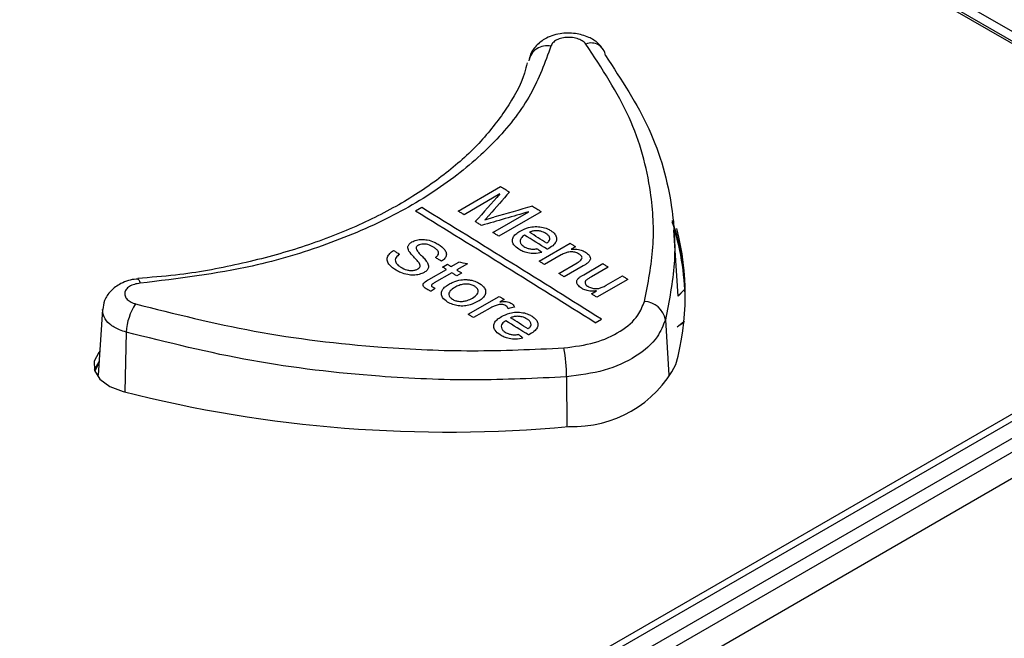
# Paper-space layout 'Sheet1' of a CAD drawing. Header units: millimetres. Extents: x -7 to 413, y -20 to 277.
# Tile 89 of 105: x 326.57 to 333.31, y 241.6 to 245.84. Entities that reach past the tile are written whole.
import ezdxf

# ---------------------------------------------------------------- set-up
doc = ezdxf.new("R2010")
doc.units = ezdxf.units.MM

psp = doc.layouts.new('Sheet1')

# ---------------------------------------------------------------- linework, layer by layer
at = {"color": 7, "linetype": 'Continuous', "lineweight": 25}
for p, q in [((333.7392, 245.5355), (325.8904, 250.0666)), ((325.8338, 250.0339), (333.6827, 245.5029)), ((325.8338, 250.0176), (333.6827, 245.4866)), ((319.0855, 234.7315), (344.7077, 249.5228)), ((319.0855, 234.8474), (344.5068, 249.5228)), ((344.7501, 249.4511), (319.1279, 234.6597)), ((326.1449, 238.9716), (344.3176, 249.4625)), ((319.1762, 234.5082), (345.0281, 249.4322)), ((329.5661, 244.5261), (329.8567, 244.6938)), ((329.8529, 244.6428), (329.6071, 244.5009)), ((329.3173, 244.5496), (329.2749, 244.5251)), ((329.8045, 244.379), (330.0504, 244.5209)), ((330.136, 244.5213), (329.8455, 244.3536)), ((331.073, 243.943), (331.044, 244.3951)), ((330.1211, 244.1824), (330.3335, 244.305)), ((330.3707, 244.2818), (330.3411, 244.2647)), ((330.2723, 244.225), (330.1584, 244.1592)), ((329.3669, 244.0573), (329.4861, 244.1261)), ((329.46, 244.1422), (329.4935, 244.1616)), ((329.5196, 244.1454), (329.5713, 244.1753)), ((329.6297, 244.1644), (329.5569, 244.1223)), ((330.2553, 244.0988), (330.382, 244.172)), ((330.4224, 244.1506), (330.2925, 244.0756)), ((330.4261, 244.09), (330.557, 244.1656)), ((330.5943, 244.1423), (330.4788, 244.0756)), ((327.3744, 244.0599), (327.3754, 244.0602)), ((329.5233, 244.103), (329.4029, 244.0334)), ((329.5904, 244.1015), (329.5569, 244.0822)), ((330.7284, 244.0582), (330.516, 243.9356)), ((330.5796, 244.0172), (330.6911, 244.0816)), ((330.4788, 243.959), (330.5135, 243.979)), ((331.0729, 243.9446), (331.1126, 243.9868)), ((331.073, 243.943), (331.1126, 243.9852)), ((329.6351, 243.8191), (329.8474, 243.9417)), ((329.881, 243.9208), (329.8513, 243.9037)), ((327.1321, 243.8509), (327.1033, 243.4028)), ((329.7852, 243.861), (329.6724, 243.7959)), ((330.5053, 243.7604), (330.5477, 243.7849)), ((331.0667, 243.7321), (331.1122, 243.7688)), ((331.0857, 243.7456), (331.1163, 243.7706))]:
    psp.add_line(p, q, dxfattribs=at)
at = {"color": 8, "linetype": 'Continuous', "lineweight": 25}
for p, q in [((330.9849, 243.7809), (331.0087, 243.403)), ((327.2945, 243.6967), (327.284, 243.287)), ((330.3078, 243.39), (330.3111, 243.0494))]:
    psp.add_line(p, q, dxfattribs=at)
at = {"color": 7, "linetype": 'Continuous', "lineweight": 25, "flags": 128}
for points in [[(329.8567, 244.6938), (329.8644, 244.6891), (329.8721, 244.6843), (329.8798, 244.6796), (329.8875, 244.6749), (329.8952, 244.6701), (329.9029, 244.6654), (329.9106, 244.6606), (329.9183, 244.6559)], [(329.6071, 244.5009), (329.6019, 244.504), (329.5968, 244.5072), (329.5917, 244.5103), (329.5866, 244.5135), (329.5814, 244.5166), (329.5763, 244.5198), (329.5712, 244.5229), (329.5661, 244.5261)], [(330.0749, 244.5592), (330.0826, 244.5544), (330.0902, 244.5497), (330.0978, 244.545), (330.1055, 244.5402), (330.1131, 244.5355), (330.1208, 244.5308), (330.1284, 244.5261), (330.136, 244.5213)], [(329.727, 244.4269), (329.7216, 244.4302), (329.7163, 244.4335), (329.7109, 244.4368), (329.7055, 244.4401), (329.7002, 244.4434), (329.6948, 244.4467), (329.6895, 244.45), (329.6841, 244.4533)], [(329.8455, 244.3536), (329.8404, 244.3568), (329.8352, 244.3599), (329.8301, 244.3631), (329.825, 244.3663), (329.8199, 244.3694), (329.8147, 244.3726), (329.8096, 244.3758), (329.8045, 244.379)], [(329.1247, 244.2558), (329.1299, 244.2526), (329.135, 244.2494), (329.1401, 244.2463), (329.1452, 244.2431), (329.1503, 244.24), (329.1555, 244.2368), (329.1606, 244.2337), (329.1657, 244.2305)], [(330.3335, 244.305), (330.3381, 244.3021), (330.3428, 244.2992), (330.3475, 244.2963), (330.3521, 244.2934), (330.3568, 244.2905), (330.3614, 244.2876), (330.3661, 244.2847), (330.3707, 244.2818)], [(329.4526, 244.1825), (329.4474, 244.1856), (329.4423, 244.1888), (329.4372, 244.192), (329.4321, 244.1951), (329.427, 244.1983), (329.4218, 244.2015), (329.4167, 244.2046), (329.4116, 244.2078)], [(330.1584, 244.1592), (330.1537, 244.1621), (330.1491, 244.165), (330.1444, 244.1679), (330.1398, 244.1708), (330.1351, 244.1737), (330.1305, 244.1766), (330.1258, 244.1795), (330.1211, 244.1824)], [(329.4861, 244.1261), (329.4828, 244.1281), (329.4796, 244.1301), (329.4763, 244.1321), (329.4731, 244.1341), (329.4698, 244.1362), (329.4665, 244.1382), (329.4633, 244.1402), (329.46, 244.1422)], [(329.4935, 244.1616), (329.4968, 244.1595), (329.5001, 244.1575), (329.5033, 244.1555), (329.5066, 244.1535), (329.5098, 244.1515), (329.5131, 244.1495), (329.5164, 244.1474), (329.5196, 244.1454)], [(329.5569, 244.1223), (329.5611, 244.1197), (329.5653, 244.1171), (329.5694, 244.1145), (329.5736, 244.1119), (329.5778, 244.1093), (329.582, 244.1067), (329.5862, 244.1041), (329.5904, 244.1015)], [(330.557, 244.1656), (330.5617, 244.1627), (330.5663, 244.1597), (330.571, 244.1568), (330.5756, 244.1539), (330.5803, 244.151), (330.5849, 244.1481), (330.5896, 244.1452), (330.5943, 244.1423)], [(329.5569, 244.0822), (329.5527, 244.0848), (329.5485, 244.0874), (329.5443, 244.09), (329.5401, 244.0926), (329.5359, 244.0952), (329.5317, 244.0978), (329.5275, 244.1004), (329.5233, 244.103)], [(330.2925, 244.0756), (330.2879, 244.0785), (330.2832, 244.0814), (330.2785, 244.0843), (330.2739, 244.0872), (330.2692, 244.0901), (330.2646, 244.093), (330.2599, 244.0959), (330.2553, 244.0988)], [(330.6911, 244.0816), (330.6958, 244.0787), (330.7004, 244.0758), (330.7051, 244.0728), (330.7097, 244.0699), (330.7144, 244.067), (330.7191, 244.0641), (330.7237, 244.0612), (330.7284, 244.0582)], [(329.8474, 243.9417), (329.8516, 243.9391), (329.8558, 243.9365), (329.86, 243.9339), (329.8642, 243.9313), (329.8684, 243.9287), (329.8726, 243.926), (329.8768, 243.9234), (329.881, 243.9208)], [(330.516, 243.9356), (330.5114, 243.9386), (330.5067, 243.9415), (330.5021, 243.9444), (330.4974, 243.9473), (330.4927, 243.9503), (330.4881, 243.9532), (330.4834, 243.9561), (330.4788, 243.959)], [(329.6724, 243.7959), (329.6677, 243.7988), (329.663, 243.8017), (329.6584, 243.8046), (329.6537, 243.8075), (329.6491, 243.8104), (329.6444, 243.8133), (329.6398, 243.8162), (329.6351, 243.8191)], [(327.1138, 243.5662), (327.1061, 243.5575), (327.0746, 243.4969), (327.0777, 243.4336), (327.1151, 243.3741), (327.183, 243.3244), (327.2745, 243.2895)], [(327.1093, 243.4959), (327.1061, 243.4922), (327.0763, 243.4382)], [(327.1089, 243.4892), (327.0792, 243.4307), (327.079, 243.4299)]]:
    psp.add_lwpolyline(points, dxfattribs=at)
at = {"color": 8, "linetype": 'Continuous', "lineweight": 25, "flags": 128}
psp.add_lwpolyline([(327.3754, 244.0602), (327.3767, 244.06), (327.381, 244.0557), (327.3857, 244.0461), (327.3903, 244.0315)], dxfattribs=at)
at = {"color": 7, "linetype": 'Continuous', "lineweight": 25}
for centre, radius, start, end in [((330.4787, 245.58), 0.0968, 6.1599, 112.77385), ((330.1738, 245.5328), 0.1247, 77.12749, 170.30099), ((260.211, 132.0381), 131.9968, 57.822404, 58.451228), ((260.2534, 132.0626), 131.9968, 57.822404, 58.451228), ((329.2634, 243.8823), 1.8582, 1.15487, 17.87638), ((329.2569, 243.8788), 1.8695, 4.36105, 18.13086), ((258.7463, 129.3922), 135.3037, 58.13622, 58.195639), ((329.2932, 243.9523), 1.828, 344.85167, 14.34869), ((257.1357, 126.8335), 138.2929, 58.11862, 58.194842), ((327.6836, 243.6743), 0.3898, 146.4194, 176.70713), ((330.8334, 243.7538), 0.1539, 10.13826, 86.91829), ((258.9675, 130.3666), 133.7602, 57.899503, 57.978496), ((257.233, 127.561), 137.0927, 57.919249, 57.978031), ((329.4452, 243.4104), 0.8629, 358.6496, 11.92295), ((330.3556, 243.8425), 0.7927, 267.64609, 332.34853), ((329.495, 252.0503), 9.0379, 255.77758, 275.2564)]:
    psp.add_arc(centre, radius, start, end, dxfattribs=at)
for centre, major_axis, ratio, start_param, end_param in [((336.7022, 144.2189), (192.5944, 244.6229), 0.223199, 1.328444, 1.329138), ((336.7547, 144.2492), (197.5663, 247.0329), 0.22143, 1.334365, 1.335189), ((316.0833, 132.3158), (389.1, 125.7018), 0.252347, 1.453669, 1.454498), ((316.376, 132.4848), (383.9253, 122.7626), 0.256249, 1.453472, 1.45416), ((326.8854, 138.5518), (-56.904, 119.8505), 0.516, 5.500635, 5.501026), ((324.2278, 137.0176), (143.1183, -46.839), 0.69976, 1.759127, 1.759526), ((355.106, 154.8432), (689.7558, 514.0563), 0.101022, 1.532808, 1.532848), ((315.4351, 131.9416), (352.0687, 104.6248), 0.283064, 1.445773, 1.445897), ((326.374, 138.2565), (-56.904, 119.8505), 0.516, 5.496074, 5.496464)]:
    psp.add_ellipse(centre, major_axis=major_axis, ratio=ratio, start_param=start_param, end_param=end_param, dxfattribs=at)
for points, knots in [([(330.5563, 245.6372), (330.5466, 245.65), (330.5214, 245.6831), (330.4574, 245.7202), (330.3676, 245.7462), (330.2596, 245.7451), (330.1617, 245.7126), (330.0935, 245.6543), (330.0583, 245.6024), (330.0553, 245.5711), (330.0547, 245.565)], [0, 0, 0, 0, 0.079372, 0.206261, 0.357189, 0.524001, 0.704733, 0.844628, 0.970085, 1, 1, 1, 1]), ([(330.4412, 245.6693), (330.4374, 245.6736), (330.4271, 245.6856), (330.4003, 245.7014), (330.3614, 245.7131), (330.3185, 245.7166), (330.2763, 245.7114), (330.2401, 245.6983), (330.2125, 245.6787), (330.2052, 245.6625), (330.2015, 245.6544)], [0, 0, 0, 0, 0.076214, 0.208359, 0.340438, 0.472426, 0.604336, 0.736204, 0.868087, 1, 1, 1, 1]), ([(330.8417, 243.9074), (330.8663, 244.0306), (330.9158, 244.2787), (330.8909, 244.7026), (330.7646, 245.1769), (330.55, 245.5036), (330.4412, 245.6693)], [0, 0, 0, 0, 0.206687, 0.416403, 0.704036, 1, 1, 1, 1]), ([(330.2015, 245.6544), (330.1613, 245.5439), (330.0809, 245.3229), (329.844, 245.0136), (329.5271, 244.7332), (329.1336, 244.4891), (328.6739, 244.2913), (328.0981, 244.1176), (327.6506, 244.0631), (327.3903, 244.0315)], [0, 0, 0, 0, 0.135325, 0.270649, 0.405946, 0.541243, 0.676543, 0.811843, 1, 1, 1, 1]), ([(330.0381, 245.5412), (330.0327, 245.5176), (330.0081, 245.4103), (329.901, 245.2232), (329.7195, 244.9881), (329.4769, 244.7714), (329.1867, 244.5761), (328.8508, 244.4068), (328.4752, 244.2656), (328.0675, 244.1575), (327.6969, 244.0889), (327.4608, 244.0711), (327.374, 244.0645)], [0, 0, 0, 0, 0.032708, 0.148516, 0.263076, 0.375651, 0.487211, 0.599097, 0.710676, 0.822779, 0.934913, 1, 1, 1, 1]), ([(330.5749, 245.5904), (330.6838, 245.4252), (330.9048, 245.0898), (331.0356, 244.6046), (331.0615, 244.1641), (331.0105, 243.9092), (330.9849, 243.7809)], [0, 0, 0, 0, 0.287594, 0.583525, 0.79025, 1, 1, 1, 1]), ([(294.2431, 209.7541), (295.0502, 209.884), (296.6653, 210.144), (299.0284, 210.6392), (301.5107, 211.2518), (304.0787, 212.019), (306.7032, 212.9562), (309.2161, 213.9995), (311.6125, 215.1354), (313.8884, 216.3497), (316.1252, 217.6826), (318.3196, 219.1306), (320.4858, 220.6834), (322.9881, 222.6023), (325.7939, 224.8978), (328.9227, 227.5577), (331.8024, 229.9952), (334.4959, 232.185), (337.0178, 234.1203), (339.6687, 235.9952), (342.1708, 237.5904), (344.4913, 238.9169), (346.5795, 239.999), (348.7642, 241.0165), (351.0434, 241.9587), (353.2802, 242.7667), (355.4554, 243.4475), (357.5426, 244.0239), (358.9766, 244.3498), (359.6933, 244.5127)], [0, 0, 0, 0, 0.027717, 0.05546, 0.083177, 0.117121, 0.151185, 0.185354, 0.219572, 0.253751, 0.287773, 0.32568, 0.363607, 0.401527, 0.462639, 0.523763, 0.584887, 0.631004, 0.677154, 0.723264, 0.769326, 0.800145, 0.831038, 0.861937, 0.892791, 0.923577, 0.949045, 0.974532, 1, 1, 1, 1]), ([(359.7178, 244.4498), (359.0013, 244.2905), (357.5676, 243.9718), (355.4805, 243.4038), (353.3052, 242.7298), (351.0684, 241.927), (348.789, 240.9889), (346.6045, 239.9745), (344.5167, 238.8947), (342.1964, 237.5703), (339.6943, 235.977), (337.0433, 234.1034), (334.5217, 232.169), (331.8283, 229.9798), (328.9487, 227.5424), (325.8202, 224.8819), (323.0146, 222.5856), (320.5125, 220.6655), (318.3462, 219.1116), (316.1516, 217.6619), (313.9142, 216.3271), (311.6374, 215.1106), (309.2402, 213.9722), (306.7265, 212.9258), (304.1015, 211.9845), (301.5328, 211.2124), (299.0494, 210.594), (296.6849, 210.0918), (295.0689, 209.8251), (294.2613, 209.6918)], [0, 0, 0, 0, 0.0254296, 0.0508787, 0.0763087, 0.1070663, 0.1378927, 0.1687637, 0.19963, 0.2304211, 0.2764661, 0.3225589, 0.3686921, 0.4147922, 0.4759156, 0.5370396, 0.5981514, 0.6360842, 0.6740234, 0.7119423, 0.7459924, 0.7801988, 0.8144449, 0.8486418, 0.8827347, 0.9167087, 0.9444636, 0.9722443, 1, 1, 1, 1]), ([(329.7793, 244.4981), (329.7769, 244.4953), (329.772, 244.4899), (329.7623, 244.4789), (329.7548, 244.4708), (329.7498, 244.4654)], [0, 0, 0, 0, 0.250013, 0.500017, 1, 1, 1, 1]), ([(329.7498, 244.4654), (329.7548, 244.4669), (329.7648, 244.47), (329.78, 244.4743), (329.795, 244.4788), (329.8051, 244.4817), (329.8102, 244.4832)], [0, 0, 0, 0, 0.249985, 0.500023, 0.750021, 1, 1, 1, 1]), ([(329.9828, 244.264), (329.9692, 244.2739), (329.9464, 244.2906), (329.9359, 244.3201), (329.9411, 244.3453), (329.9602, 244.3689), (329.9802, 244.3817), (329.9908, 244.3885)], [0, 0, 0, 0, 0.265589, 0.44326, 0.620942, 0.800213, 1, 1, 1, 1]), ([(329.9908, 244.3885), (330.0092, 244.3977), (330.039, 244.4127), (330.0926, 244.4206), (330.1379, 244.4175), (330.1749, 244.4067), (330.1931, 244.3964), (330.2007, 244.3921)], [0, 0, 0, 0, 0.305018, 0.496628, 0.688566, 0.870431, 1, 1, 1, 1]), ([(330.167, 244.3728), (330.1564, 244.3783), (330.1385, 244.3875), (330.1062, 244.3918), (330.0794, 244.39), (330.0628, 244.3845), (330.0553, 244.381), (330.0541, 244.3804)], [0, 0, 0, 0, 0.323768, 0.545542, 0.768022, 0.96133, 1, 1, 1, 1]), ([(330.2007, 244.3921), (330.2113, 244.3843), (330.231, 244.3701), (330.2423, 244.3438), (330.24, 244.3186), (330.2219, 244.2923), (330.1995, 244.2777), (330.1866, 244.2694)], [0, 0, 0, 0, 0.210828, 0.388814, 0.566412, 0.751046, 1, 1, 1, 1]), ([(329.2302, 244.2521), (329.2261, 244.2621), (329.2196, 244.2781), (329.2297, 244.3005), (329.2432, 244.3099), (329.2501, 244.3148)], [0, 0, 0, 0, 0.446784, 0.715503, 1, 1, 1, 1]), ([(329.2501, 244.3148), (329.2601, 244.3194), (329.2803, 244.3287), (329.3183, 244.3331), (329.3611, 244.3287), (329.3993, 244.3161), (329.4215, 244.3036), (329.4305, 244.2985)], [0, 0, 0, 0, 0.189027, 0.37901, 0.555648, 0.820298, 1, 1, 1, 1]), ([(330.0206, 244.361), (330.0117, 244.3544), (329.9969, 244.3433), (329.9888, 244.3236), (329.9919, 244.3064), (330.0028, 244.2926), (330.013, 244.2856), (330.017, 244.283)], [0, 0, 0, 0, 0.294859, 0.491125, 0.687594, 0.879543, 1, 1, 1, 1]), ([(330.194, 244.3347), (330.1937, 244.3382), (330.1931, 244.3472), (330.1841, 244.3608), (330.1725, 244.3689), (330.167, 244.3728)], [0, 0, 0, 0, 0.250034, 0.639876, 1, 1, 1, 1]), ([(330.1733, 244.3064), (330.176, 244.3084), (330.1815, 244.3126), (330.1898, 244.3211), (330.1936, 244.3289), (330.1939, 244.3341), (330.194, 244.3347)], [0, 0, 0, 0, 0.251447, 0.503478, 0.946075, 1, 1, 1, 1]), ([(329.1421, 244.1205), (329.1258, 244.1317), (329.0991, 244.1501), (329.0799, 244.1822), (329.081, 244.2101), (329.0963, 244.2357), (329.1152, 244.2491), (329.1247, 244.2558)], [0, 0, 0, 0, 0.285701, 0.468113, 0.651275, 0.825431, 1, 1, 1, 1]), ([(329.2992, 244.171), (329.2936, 244.1779), (329.2824, 244.1915), (329.2561, 244.2176), (329.2405, 244.2383), (329.2302, 244.2521)], [0, 0, 0, 0, 0.251083, 0.501354, 1, 1, 1, 1]), ([(329.2937, 244.2911), (329.2914, 244.2896), (329.2856, 244.2859), (329.2794, 244.2787), (329.2788, 244.2727), (329.2785, 244.2698)], [0, 0, 0, 0, 0.253062, 0.641445, 1, 1, 1, 1]), ([(329.2785, 244.2698), (329.2824, 244.2616), (329.2896, 244.2465), (329.3115, 244.2248), (329.3339, 244.2024), (329.3471, 244.1853), (329.3537, 244.1768)], [0, 0, 0, 0, 0.245996, 0.456312, 0.727696, 1, 1, 1, 1]), ([(329.3986, 244.2781), (329.3862, 244.2852), (329.3687, 244.2951), (329.3392, 244.3003), (329.3184, 244.2999), (329.303, 244.296), (329.2958, 244.2921), (329.2937, 244.2911)], [0, 0, 0, 0, 0.415833, 0.584758, 0.753535, 0.930213, 1, 1, 1, 1]), ([(329.4116, 244.2078), (329.418, 244.2131), (329.4287, 244.2221), (329.4336, 244.2375), (329.4294, 244.2526), (329.4165, 244.2664), (329.4041, 244.2746), (329.3986, 244.2781)], [0, 0, 0, 0, 0.250627, 0.419232, 0.58809, 0.818471, 1, 1, 1, 1]), ([(329.4305, 244.2985), (329.4475, 244.2863), (329.4733, 244.2678), (329.4879, 244.2366), (329.4841, 244.2128), (329.4702, 244.1945), (329.4574, 244.1857), (329.4526, 244.1825)], [0, 0, 0, 0, 0.355177, 0.540291, 0.726768, 0.897825, 1, 1, 1, 1]), ([(330.1386, 244.2431), (330.1222, 244.2393), (330.0919, 244.2323), (330.0455, 244.237), (330.0098, 244.2486), (329.9917, 244.2589), (329.9828, 244.264)], [0, 0, 0, 0, 0.306803, 0.569301, 0.790716, 1, 1, 1, 1]), ([(330.017, 244.283), (330.026, 244.2781), (330.0412, 244.2699), (330.0686, 244.2646), (330.0895, 244.2651), (330.1015, 244.2672), (330.1058, 244.2679)], [0, 0, 0, 0, 0.365867, 0.611843, 0.858199, 1, 1, 1, 1]), ([(330.1866, 244.2694), (330.1858, 244.2689), (330.1841, 244.268), (330.1809, 244.2662), (330.1785, 244.2649), (330.1768, 244.264)], [0, 0, 0, 0, 0.250092, 0.49997, 1, 1, 1, 1]), ([(330.3952, 244.2308), (330.3878, 244.2347), (330.3729, 244.2425), (330.347, 244.247), (330.3213, 244.2458), (330.2965, 244.238), (330.281, 244.2296), (330.2723, 244.225)], [0, 0, 0, 0, 0.203921, 0.410014, 0.54686, 0.746978, 1, 1, 1, 1]), ([(330.3411, 244.2647), (330.3541, 244.2652), (330.3803, 244.2663), (330.415, 244.2572), (330.4319, 244.2477), (330.4391, 244.2437)], [0, 0, 0, 0, 0.362938, 0.730028, 1, 1, 1, 1]), ([(292.1493, 210.7606), (292.6567, 210.8279), (294.0318, 211.0103), (296.2338, 211.4091), (298.7241, 211.9832), (301.1382, 212.664), (303.4634, 213.4379), (305.6812, 214.2922), (307.7901, 215.2175), (309.7978, 216.2028), (311.9826, 217.3877), (314.3059, 218.7904), (316.7371, 220.4192), (319.1665, 222.1897), (321.6032, 224.0933), (324.5282, 226.4948), (327.8402, 229.3013), (331.0153, 231.9349), (333.6526, 233.9937), (335.6922, 235.5011), (337.8195, 236.9673), (340.0522, 238.3842), (342.4163, 239.7359), (344.9194, 241.0106), (347.5556, 242.1937), (350.3075, 243.2832), (352.2441, 243.9105), (353.2109, 244.2236)], [0, 0, 0, 0, 0.0181844, 0.0492811, 0.0804962, 0.1117804, 0.1430495, 0.1741918, 0.2048489, 0.2355321, 0.2661989, 0.3095315, 0.352901, 0.3962582, 0.4461801, 0.4961067, 0.573894, 0.651674, 0.6902418, 0.7288301, 0.7674001, 0.8059431, 0.8446974, 0.883574, 0.9224649, 0.9612895, 1, 1, 1, 1]), ([(329.1657, 244.2305), (329.1568, 244.2234), (329.1424, 244.2119), (329.1348, 244.192), (329.1395, 244.173), (329.1528, 244.1553), (329.1677, 244.1451), (329.1739, 244.141)], [0, 0, 0, 0, 0.2678208, 0.4348493, 0.6016393, 0.835849, 1, 1, 1, 1]), ([(330.382, 244.172), (330.389, 244.1762), (330.4006, 244.1832), (330.4123, 244.1943), (330.4154, 244.2045), (330.4127, 244.2143), (330.406, 244.2234), (330.3986, 244.2284), (330.3952, 244.2308)], [0, 0, 0, 0, 0.265767, 0.43884, 0.576274, 0.71344, 0.867358, 1, 1, 1, 1]), ([(330.4391, 244.2437), (330.4479, 244.2371), (330.4628, 244.2261), (330.4726, 244.2078), (330.4719, 244.1912), (330.4637, 244.1796), (330.4568, 244.1732), (330.4553, 244.1719)], [0, 0, 0, 0, 0.310997, 0.528107, 0.704168, 0.936664, 1, 1, 1, 1]), ([(329.3339, 244.105), (329.3232, 244.1002), (329.3018, 244.0904), (329.2614, 244.0857), (329.2172, 244.0896), (329.1759, 244.1017), (329.1525, 244.1147), (329.1421, 244.1205)], [0, 0, 0, 0, 0.189333, 0.379566, 0.560548, 0.805066, 1, 1, 1, 1]), ([(329.1739, 244.141), (329.187, 244.1341), (329.2066, 244.1238), (329.24, 244.1182), (329.2643, 244.1195), (329.2813, 244.1242), (329.2889, 244.1281), (329.2909, 244.1292)], [0, 0, 0, 0, 0.387383, 0.576258, 0.767001, 0.936119, 1, 1, 1, 1]), ([(329.2909, 244.1292), (329.2959, 244.1329), (329.3053, 244.1396), (329.3083, 244.1536), (329.3039, 244.1638), (329.3, 244.1697), (329.2992, 244.171)], [0, 0, 0, 0, 0.312359, 0.583925, 0.906921, 1, 1, 1, 1]), ([(329.3537, 244.1768), (329.3583, 244.1679), (329.3663, 244.1525), (329.3619, 244.1298), (329.3493, 244.1147), (329.3378, 244.1075), (329.3339, 244.105)], [0, 0, 0, 0, 0.35357, 0.609372, 0.865982, 1, 1, 1, 1]), ([(330.4553, 244.1719), (330.4528, 244.17), (330.4479, 244.1661), (330.4368, 244.1591), (330.4282, 244.154), (330.4224, 244.1506)], [0, 0, 0, 0, 0.250691, 0.501024, 1, 1, 1, 1]), ([(327.3756, 244.0591), (327.3715, 244.0591), (327.3303, 244.0591), (327.2614, 244.0354), (327.1878, 243.9837), (327.1426, 243.919), (327.1365, 243.8719), (327.1337, 243.8506)], [0, 0, 0, 0, 0.033703, 0.340132, 0.592502, 0.815797, 1, 1, 1, 1]), ([(329.3518, 243.9908), (329.345, 243.9953), (329.3342, 244.0026), (329.3264, 244.0153), (329.3261, 244.0261), (329.3383, 244.0416), (329.3547, 244.0505), (329.3669, 244.0573)], [0, 0, 0, 0, 0.2233374, 0.3585991, 0.4944656, 0.6204997, 1, 1, 1, 1]), ([(329.5066, 244.0264), (329.5148, 244.0308), (329.5378, 244.0432), (329.5783, 244.0564), (329.6119, 244.0565), (329.6251, 244.0565)], [0, 0, 0, 0, 0.252223, 0.707819, 1, 1, 1, 1]), ([(329.6251, 244.0565), (329.6334, 244.0557), (329.6564, 244.0535), (329.6875, 244.0442), (329.706, 244.0338), (329.7135, 244.0296)], [0, 0, 0, 0, 0.25169, 0.696818, 1, 1, 1, 1]), ([(330.4105, 243.9973), (330.4017, 244.004), (330.3865, 244.0155), (330.3772, 244.0345), (330.3785, 244.0518), (330.3874, 244.0627), (330.3939, 244.0686), (330.3948, 244.0694)], [0, 0, 0, 0, 0.314949, 0.544123, 0.724001, 0.96403, 1, 1, 1, 1]), ([(330.3948, 244.0694), (330.3971, 244.0713), (330.4017, 244.075), (330.4123, 244.0818), (330.4206, 244.0867), (330.4261, 244.09)], [0, 0, 0, 0, 0.250342, 0.500776, 1, 1, 1, 1]), ([(330.4437, 244.0527), (330.4406, 244.0491), (330.435, 244.0424), (330.4348, 244.0313), (330.4401, 244.0211), (330.448, 244.0145), (330.4531, 244.011), (330.454, 244.0104)], [0, 0, 0, 0, 0.269537, 0.487047, 0.704254, 0.945025, 1, 1, 1, 1]), ([(330.4788, 244.0756), (330.4757, 244.0738), (330.4695, 244.0702), (330.4572, 244.0629), (330.4491, 244.0568), (330.4437, 244.0527)], [0, 0, 0, 0, 0.250418, 0.500852, 1, 1, 1, 1]), ([(327.3903, 244.0315), (327.3765, 244.0295), (327.349, 244.0256), (327.3152, 244.0098), (327.292, 243.9887), (327.2823, 243.9638), (327.287, 243.9383), (327.3057, 243.915), (327.3318, 243.8987), (327.3516, 243.8922), (327.3589, 243.8899)], [0, 0, 0, 0, 0.1319125, 0.2637956, 0.3956645, 0.5275743, 0.6595621, 0.7916409, 0.9237861, 1, 1, 1, 1]), ([(329.3813, 243.9764), (329.3787, 243.9774), (329.3734, 243.9796), (329.3633, 243.9842), (329.3564, 243.9882), (329.3518, 243.9908)], [0, 0, 0, 0, 0.250195, 0.500418, 1, 1, 1, 1]), ([(329.4029, 244.0334), (329.3995, 244.0314), (329.3934, 244.0277), (329.3859, 244.0228), (329.3836, 244.0179), (329.3838, 244.0138), (329.3872, 244.0093), (329.391, 244.0067), (329.3933, 244.0052)], [0, 0, 0, 0, 0.255434, 0.46922, 0.585855, 0.701778, 0.825248, 1, 1, 1, 1]), ([(329.3933, 244.0052), (329.3945, 244.0045), (329.3976, 244.0026), (329.4028, 243.9998), (329.4068, 243.9977), (329.4088, 243.9967)], [0, 0, 0, 0, 0.24987, 0.624726, 1, 1, 1, 1]), ([(329.4937, 243.9027), (329.4805, 243.9126), (329.4584, 243.9291), (329.4494, 243.9584), (329.456, 243.9853), (329.4776, 244.0083), (329.4979, 244.021), (329.5066, 244.0264)], [0, 0, 0, 0, 0.261016, 0.438332, 0.615488, 0.836937, 1, 1, 1, 1]), ([(329.544, 244.0033), (329.5319, 243.9955), (329.5135, 243.9837), (329.5022, 243.9627), (329.5036, 243.9458), (329.5131, 243.9317), (329.5232, 243.9248), (329.5272, 243.9221)], [0, 0, 0, 0, 0.346434, 0.527281, 0.708823, 0.884406, 1, 1, 1, 1]), ([(329.6799, 244.0103), (329.6725, 244.0142), (329.6575, 244.0221), (329.6295, 244.0265), (329.6, 244.0254), (329.5706, 244.0174), (329.5531, 244.0082), (329.544, 244.0033)], [0, 0, 0, 0, 0.187643, 0.377304, 0.539782, 0.757346, 1, 1, 1, 1]), ([(329.6643, 243.9299), (329.6766, 243.9379), (329.6953, 243.9502), (329.7048, 243.9721), (329.7022, 243.9893), (329.692, 244.0023), (329.6828, 244.0084), (329.6799, 244.0103)], [0, 0, 0, 0, 0.360597, 0.547338, 0.734478, 0.917499, 1, 1, 1, 1]), ([(329.7135, 244.0296), (329.7264, 244.0198), (329.7486, 244.0031), (329.7571, 243.9733), (329.7506, 243.9477), (329.7312, 243.9253), (329.7124, 243.9134), (329.7033, 243.9077)], [0, 0, 0, 0, 0.2634788, 0.4501738, 0.6367441, 0.8238958, 1, 1, 1, 1]), ([(330.5135, 243.979), (330.5044, 243.9782), (330.4836, 243.9764), (330.4504, 243.9798), (330.4253, 243.9886), (330.4137, 243.9954), (330.4105, 243.9973)], [0, 0, 0, 0, 0.247605, 0.569831, 0.882384, 1, 1, 1, 1]), ([(330.454, 244.0104), (330.4619, 244.0064), (330.4776, 243.9985), (330.5049, 243.994), (330.531, 243.9959), (330.5556, 244.004), (330.5708, 244.0124), (330.5796, 244.0172)], [0, 0, 0, 0, 0.207518, 0.416429, 0.560928, 0.747524, 1, 1, 1, 1]), ([(329.5272, 243.9221), (329.5344, 243.9183), (329.5488, 243.9106), (329.5761, 243.9062), (329.6035, 243.9069), (329.6344, 243.9142), (329.6528, 243.9239), (329.6643, 243.9299)], [0, 0, 0, 0, 0.179632, 0.360963, 0.522497, 0.703758, 1, 1, 1, 1]), ([(327.3589, 243.8899), (327.6267, 243.8223), (328.17, 243.6853), (328.9546, 243.592), (329.6675, 243.5599), (330.0812, 243.579), (330.2895, 243.5886)], [0, 0, 0, 0, 0.287635, 0.583597, 0.790285, 1, 1, 1, 1]), ([(329.7033, 243.9077), (329.6861, 243.8985), (329.6586, 243.8839), (329.6093, 243.8744), (329.5674, 243.876), (329.5267, 243.8852), (329.5051, 243.8967), (329.4937, 243.9027)], [0, 0, 0, 0, 0.292471, 0.468318, 0.644814, 0.81273, 1, 1, 1, 1]), ([(329.8335, 243.882), (329.8291, 243.8806), (329.8203, 243.8777), (329.8037, 243.871), (329.7926, 243.865), (329.7852, 243.861)], [0, 0, 0, 0, 0.250378, 0.50099, 1, 1, 1, 1]), ([(329.8931, 243.8775), (329.8888, 243.8796), (329.8803, 243.8839), (329.8642, 243.8862), (329.848, 243.8858), (329.8384, 243.8833), (329.8335, 243.882)], [0, 0, 0, 0, 0.251849, 0.505429, 0.746351, 1, 1, 1, 1]), ([(329.8513, 243.9037), (329.858, 243.9045), (329.8727, 243.9064), (329.8941, 243.9072), (329.9142, 243.9032), (329.9235, 243.8983), (329.9281, 243.8959)], [0, 0, 0, 0, 0.251945, 0.558271, 0.780707, 1, 1, 1, 1]), ([(329.909, 243.857), (329.9084, 243.8589), (329.9071, 243.8626), (329.9029, 243.8699), (329.897, 243.8744), (329.8931, 243.8775)], [0, 0, 0, 0, 0.252151, 0.505098, 1, 1, 1, 1]), ([(329.9281, 243.8959), (329.931, 243.8939), (329.9368, 243.8899), (329.946, 243.8808), (329.9502, 243.8733), (329.953, 243.8684)], [0, 0, 0, 0, 0.251196, 0.503018, 1, 1, 1, 1]), ([(330.2895, 243.5886), (330.3619, 243.5979), (330.5067, 243.6165), (330.6839, 243.6981), (330.7999, 243.7993), (330.8292, 243.875), (330.8417, 243.9074)], [0, 0, 0, 0, 0.266888, 0.533727, 0.800434, 1, 1, 1, 1]), ([(329.8544, 243.6776), (329.8408, 243.6877), (329.818, 243.7045), (329.8075, 243.7342), (329.8127, 243.7594), (329.8317, 243.7831), (329.8518, 243.7959), (329.8624, 243.8027)], [0, 0, 0, 0, 0.265569, 0.443257, 0.620942, 0.800205, 1, 1, 1, 1]), ([(329.8921, 243.775), (329.8833, 243.7684), (329.8685, 243.7573), (329.8604, 243.7376), (329.8635, 243.7203), (329.8744, 243.7063), (329.8846, 243.6993), (329.8885, 243.6966)], [0, 0, 0, 0, 0.294836, 0.491094, 0.687568, 0.879511, 1, 1, 1, 1]), ([(329.8624, 243.8027), (329.8807, 243.8119), (329.9106, 243.8269), (329.9642, 243.8346), (330.0095, 243.8315), (330.0465, 243.8205), (330.0647, 243.8101), (330.0722, 243.8058)], [0, 0, 0, 0, 0.304997, 0.496582, 0.688525, 0.870393, 1, 1, 1, 1]), ([(330.0385, 243.7865), (330.028, 243.792), (330.0101, 243.8013), (329.9778, 243.8058), (329.951, 243.804), (329.9344, 243.7985), (329.9269, 243.795), (329.9257, 243.7944)], [0, 0, 0, 0, 0.323743, 0.545499, 0.767987, 0.96131, 1, 1, 1, 1]), ([(330.0655, 243.7481), (330.0653, 243.7517), (330.0646, 243.7607), (330.0557, 243.7744), (330.0441, 243.7826), (330.0385, 243.7865)], [0, 0, 0, 0, 0.250021, 0.639907, 1, 1, 1, 1]), ([(330.0722, 243.8058), (330.0829, 243.798), (330.1026, 243.7836), (330.1139, 243.7572), (330.1116, 243.7318), (330.0935, 243.7054), (330.071, 243.6909), (330.0582, 243.6825)], [0, 0, 0, 0, 0.210891, 0.388896, 0.566535, 0.751168, 1, 1, 1, 1]), ([(330.9849, 243.7809), (330.9695, 243.7414), (330.9334, 243.6492), (330.7912, 243.5256), (330.5741, 243.4253), (330.3966, 243.4018), (330.3078, 243.39)], [0, 0, 0, 0, 0.199535, 0.466267, 0.73314, 1, 1, 1, 1]), ([(330.0449, 243.7198), (330.0476, 243.7218), (330.053, 243.7259), (330.0614, 243.7345), (330.0652, 243.7423), (330.0655, 243.7476), (330.0655, 243.7481)], [0, 0, 0, 0, 0.251445, 0.503422, 0.946033, 1, 1, 1, 1]), ([(330.3078, 243.39), (330.0968, 243.38), (329.6715, 243.3598), (328.9469, 243.3914), (328.137, 243.4856), (327.578, 243.6257), (327.2945, 243.6967)], [0, 0, 0, 0, 0.206724, 0.416475, 0.704068, 1, 1, 1, 1]), ([(330.0102, 243.6563), (329.9938, 243.6525), (329.9635, 243.6455), (329.9171, 243.6504), (329.8814, 243.6621), (329.8633, 243.6726), (329.8544, 243.6776)], [0, 0, 0, 0, 0.306777, 0.569222, 0.790634, 1, 1, 1, 1]), ([(329.8885, 243.6966), (329.8976, 243.6917), (329.9128, 243.6834), (329.9402, 243.678), (329.9611, 243.6785), (329.9731, 243.6805), (329.9774, 243.6813)], [0, 0, 0, 0, 0.365972, 0.611978, 0.858365, 1, 1, 1, 1]), ([(330.0582, 243.6825), (330.0573, 243.6821), (330.0557, 243.6812), (330.0525, 243.6794), (330.0501, 243.678), (330.0484, 243.6771)], [0, 0, 0, 0, 0.2500918, 0.5001904, 1, 1, 1, 1]), ([(353.7204, 243.4113), (353.1227, 243.2531), (351.9274, 242.9368), (349.877, 242.2871), (347.5945, 241.4472), (345.133, 240.3807), (342.7931, 239.2202), (340.5284, 237.9556), (338.3387, 236.5967), (336.213, 235.1529), (334.1786, 233.6636), (331.5449, 231.6183), (328.3767, 228.9906), (325.0757, 226.175), (322.1623, 223.7566), (319.7294, 221.8284), (317.3012, 220.028), (314.8679, 218.3639), (312.5402, 216.9221), (310.3472, 215.6952), (308.3277, 214.6653), (306.2106, 213.6872), (303.9892, 212.7752), (301.6672, 211.9291), (299.2619, 211.146), (296.7904, 210.4175), (295.0914, 209.975), (294.2431, 209.7541)], [0, 0, 0, 0, 0.0237284, 0.0474568, 0.0840997, 0.1208221, 0.1575719, 0.1942522, 0.2331839, 0.2721463, 0.3111292, 0.3500889, 0.4291391, 0.5081986, 0.5591873, 0.6101713, 0.6547022, 0.6992452, 0.7437526, 0.7754838, 0.8072309, 0.8389543, 0.8711102, 0.9033622, 0.9356349, 0.9678637, 1, 1, 1, 1])]:
    psp.add_open_spline(points, degree=3, knots=knots, dxfattribs=at)
at = {"color": 8, "linetype": 'Continuous', "lineweight": 25}
psp.add_open_spline([(327.2945, 243.6967), (327.2786, 243.7016), (327.2353, 243.7152), (327.1788, 243.7498), (327.1367, 243.7986), (327.1342, 243.8339), (327.133, 243.851)], degree=3, knots=[0, 0, 0, 0, 0.1641606, 0.4488202, 0.733462, 1, 1, 1, 1], dxfattribs=at)

doc.saveas('drawing.dxf')
